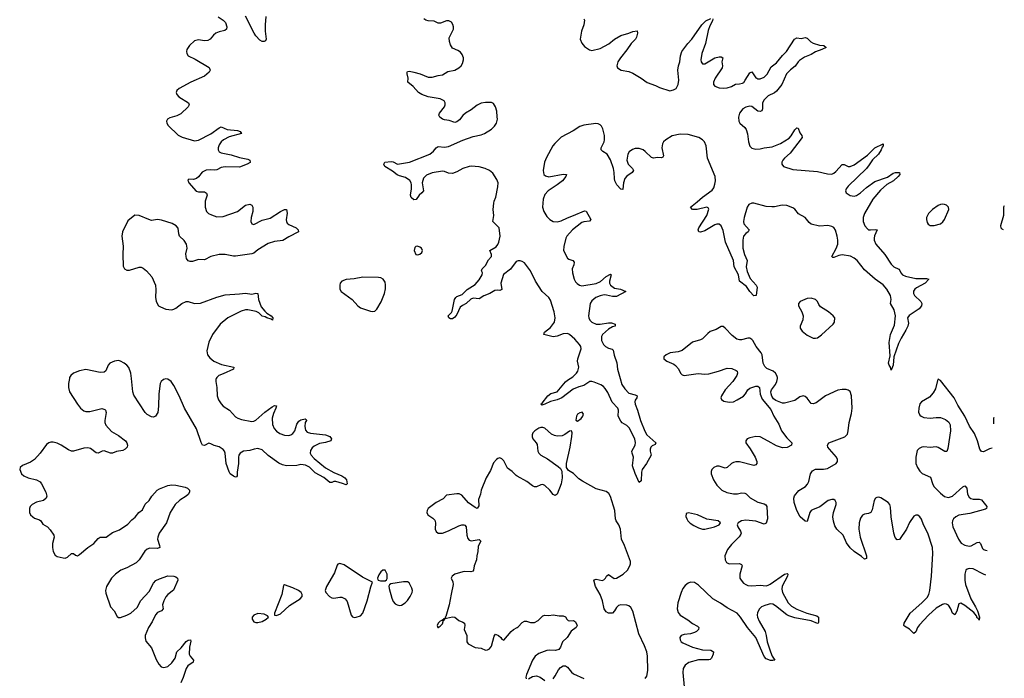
# Model space of a CAD drawing. Header units: inches. Extents: x 1694897 to 1849880, y 907231 to 1017944.
# Tile 102 of 171: x 1835145 to 1844754, y 937073 to 943501. Entities that reach past the tile are written whole.
import ezdxf

# ---------------------------------------------------------------- set-up
doc = ezdxf.new("R2010")
doc.units = ezdxf.units.IN
doc.header["$MEASUREMENT"] = 0
for name, color, linetype in [('B8933', 7, 'Continuous'), ('B8934', 7, 'Continuous'), ('B8943', 7, 'Continuous'), ('B8944', 7, 'Continuous')]:
    doc.layers.add(name, color=color, linetype=linetype)

msp = doc.modelspace()

# ---------------------------------------------------------------- linework, layer by layer
at = {"layer": 'B8933', "color": 6}
for points, elevation in [([(1835629.5, 940000), (1835620.4, 939950), (1835619.6, 939910), (1835632.3, 939870), (1835708.1, 939750), (1835739, 939710), (1835770, 939682.8), (1835790, 939676.9), (1835830, 939678.7), (1835947.3, 939707.3), (1835977, 939697), (1835983.5, 939690), (1835988.7, 939668.7), (1835976.3, 939590), (1835976.1, 939570), (1835984.1, 939544.1), (1836042.2, 939482.2), (1836110, 939443.8), (1836178.4, 939390), (1836192, 939370), (1836197.5, 939350), (1836193.4, 939330), (1836172.9, 939310), (1836150, 939298.1), (1836090, 939285.4), (1836050, 939271.6), (1836030, 939270.3), (1835970, 939292.9), (1835949.1, 939290.9), (1835910, 939269.4), (1835890, 939273.3), (1835836.6, 939316.6), (1835810, 939323.5), (1835770, 939320.2), (1835670, 939289.2), (1835650, 939291), (1835622.8, 939302.8), (1835550, 939349.9), (1835510, 939369.2), (1835470, 939379.3), (1835450, 939379.2), (1835428.3, 939371.7), (1835405.6, 939354.4), (1835344.9, 939270), (1835290, 939208), (1835250, 939181.3), (1835171, 939150), (1835150.8, 939130), (1835144.9, 939110), (1835162, 939070), (1835184.9, 939050), (1835227.3, 939030), (1835310, 939010.1), (1835343.2, 938990), (1835359.3, 938970), (1835399.3, 938890), (1835409.1, 938850), (1835401.7, 938830), (1835378, 938810), (1835310, 938790.6), (1835267.6, 938770), (1835248, 938750), (1835239.7, 938730), (1835239.6, 938690), (1835250.3, 938670), (1835271.8, 938650), (1835290, 938636.9), (1835339.5, 938619.5), (1835350.5, 938610.6), (1835370, 938578.6), (1835416.9, 938550), (1835443.6, 938523.6), (1835478.8, 938470), (1835481.6, 938450), (1835464.1, 938390), (1835463.5, 938350), (1835470.2, 938310), (1835490, 938276.5), (1835510, 938260.7), (1835570, 938248.4), (1835590, 938247), (1835610, 938257), (1835650.2, 938290.2), (1835670, 938292.3), (1835690, 938275.6), (1835710, 938267.6), (1835730, 938280.1), (1835809, 938351), (1835869.9, 938390), (1835910, 938436.6), (1835929.9, 938450), (1835990, 938451.5), (1836050, 938497.4), (1836117.9, 938522.1), (1836201.1, 938578.9), (1836238.8, 938621.2), (1836272.9, 938647.1), (1836308.6, 938690), (1836342.6, 938717.4), (1836370, 938771.9), (1836407.9, 938810), (1836433.7, 938850), (1836487.2, 938910), (1836510, 938923.3), (1836590, 938955.9), (1836630, 938961.2), (1836670, 938958.2), (1836759.8, 938939.8), (1836782.6, 938930), (1836802.8, 938910), (1836803.5, 938890), (1836790, 938866.1), (1836771, 938850), (1836707.7, 938812.3), (1836662.8, 938770), (1836615, 938690), (1836576.2, 938590), (1836506.4, 938490), (1836492, 938450), (1836489.7, 938430), (1836509, 938370), (1836511.3, 938348.7), (1836490, 938339.8), (1836416.4, 938343.6), (1836390, 938333.1), (1836367.4, 938312.6), (1836311, 938229), (1836281.1, 938198.9), (1836190, 938151.7), (1836133.1, 938130), (1836079.3, 938090), (1836042.1, 938050), (1835990.9, 937970), (1835982, 937930), (1835984.4, 937904.4), (1836031.6, 937771.6), (1836065.8, 937730), (1836095.1, 937675.1), (1836110, 937665.7), (1836130, 937668), (1836190, 937689.3), (1836229.7, 937710), (1836290, 937764.6), (1836326.8, 937833.2), (1836410, 937920.6), (1836450, 938003.2), (1836473.4, 938026.6), (1836510, 938045.1), (1836590, 938072.2), (1836650.7, 938070), (1836670, 938063.2), (1836686, 938050), (1836687.2, 938030), (1836646.9, 937933.1), (1836589.5, 937890.5), (1836571.5, 937868.5), (1836550.8, 937830), (1836540.1, 937790), (1836543.8, 937750), (1836528.2, 937731.8), (1836490, 937715.3), (1836470, 937693.5), (1836437, 937623), (1836401.1, 937570), (1836370.6, 937490), (1836368.7, 937468.7), (1836375.9, 937435.9), (1836430.1, 937370), (1836476.1, 937256.1), (1836501.3, 937210), (1836525.8, 937185.8), (1836550, 937178.7), (1836590, 937189.1), (1836630, 937222.7), (1836660.6, 937270), (1836679.5, 937330), (1836720.4, 937370), (1836770, 937432.4), (1836790, 937446.4), (1836811.5, 937450), (1836814.9, 937434.9), (1836803.3, 937376.7), (1836799.9, 937310), (1836807.6, 937287.6), (1836840.1, 937250), (1836838.7, 937230), (1836786.8, 937193.2), (1836768.9, 937170), (1836739.6, 937080.4), (1836716.1, 937030)], 600), ([(1837063.2, 940000), (1837059.3, 939990), (1837057.8, 939970), (1837069.2, 939910), (1837073, 939830), (1837086.7, 939790), (1837110, 939751.6), (1837129, 939730), (1837193.8, 939690), (1837250, 939625.5), (1837272.2, 939612.2), (1837310, 939598.9), (1837410, 939579.6), (1837430, 939582.4), (1837450, 939591.7), (1837538.1, 939670), (1837610, 939723.5), (1837630, 939734.1), (1837650, 939734), (1837646.2, 939710), (1837621.8, 939658.2), (1837608.8, 939611.2), (1837610.6, 939550), (1837626.8, 939510), (1837650, 939484.4), (1837683, 939463), (1837730, 939445.2), (1837770, 939443.3), (1837790, 939448.4), (1837810, 939460.9), (1837830.6, 939489.4), (1837850, 939552.2), (1837870, 939583.5), (1837890, 939596.2), (1837930, 939604.2), (1837939.2, 939599.2), (1837942.3, 939590), (1837931, 939569), (1837926.8, 939530), (1837934.8, 939494.8), (1837950, 939476.6), (1837984.2, 939464.2), (1838130.5, 939450), (1838170, 939432.2), (1838186.7, 939410), (1838180.9, 939390), (1838130, 939375.4), (1838070, 939366.3), (1838020, 939340), (1837998.5, 939321.5), (1837982.5, 939297.5), (1837980.5, 939270), (1837988.3, 939250), (1838017.3, 939217.3), (1838128.4, 939128.4), (1838210, 939081.1), (1838290.2, 939050), (1838317.3, 939030), (1838333.2, 939010), (1838342, 938970), (1838330, 938960.7), (1838295.8, 938975.8), (1838230, 938994), (1838210, 938993.2), (1838190, 938982.6), (1838170, 938985.7), (1838114.1, 939034.1), (1838030, 939078.8), (1837973.3, 939133.3), (1837932.9, 939152.9), (1837890, 939158.3), (1837850, 939151.6), (1837750, 939146.9), (1837710, 939156.3), (1837673.1, 939173.1), (1837569.1, 939249.1), (1837510, 939304.3), (1837470, 939314.8), (1837434.7, 939310), (1837390, 939296.4), (1837329.8, 939290.2), (1837296.8, 939270), (1837285.1, 939250), (1837281.6, 939230), (1837280.1, 939170), (1837266, 939086), (1837266.5, 939050), (1837261.3, 939038.7), (1837250, 939035.4), (1837230, 939045), (1837197.9, 939070), (1837187.9, 939087.9), (1837160.9, 939170), (1837151.5, 939271.5), (1837144.3, 939290), (1837130, 939307.4), (1837091.1, 939331.1), (1837043.9, 939343.9), (1837010, 939363), (1836990, 939367), (1836950, 939346.7), (1836929.1, 939349.1), (1836915.6, 939375.6), (1836870, 939508.5), (1836754.8, 939710), (1836702, 939830), (1836650, 939930.6), (1836622.4, 939970), (1836590, 939992.9), (1836570, 939994.9), (1836548.9, 939990), (1836525, 939970), (1836517, 939950), (1836503.1, 939850), (1836499.9, 939730), (1836491.4, 939668.6), (1836469.6, 939630.4), (1836450, 939621.4), (1836430, 939623.7), (1836390, 939646.5), (1836370, 939667), (1836257.2, 939837.2), (1836248, 939870), (1836235.6, 940000)], 600), ([(1840000, 939047.6), (1839990, 939053.2), (1839950, 939090.9), (1839904.1, 939124.1), (1839870, 939194.5), (1839850, 939216), (1839830, 939225), (1839810, 939219.2), (1839797.6, 939210), (1839770, 939177.6), (1839740.2, 939099.8), (1839697.3, 939030), (1839648, 938910), (1839642.6, 938870), (1839623.2, 938816.8), (1839624.7, 938755.3), (1839610, 938730.7), (1839590, 938739.6), (1839525.7, 938785.7), (1839459.9, 938859.9), (1839432.5, 938872.5), (1839410, 938874.6), (1839310, 938859.9), (1839276.1, 938823.9), (1839210, 938788.3), (1839130.2, 938730), (1839120.9, 938710), (1839119, 938690), (1839129.3, 938670), (1839177.2, 938637.2), (1839195.6, 938615.6), (1839201.9, 938590), (1839199.1, 938530), (1839210, 938505.6), (1839229.1, 938490), (1839270, 938489.7), (1839330, 938511.7), (1839430, 938560.7), (1839460.7, 938570), (1839480.5, 938570), (1839490, 938566.8), (1839501.9, 938550), (1839507.9, 938470), (1839518.7, 938438.7), (1839530, 938420.9), (1839550, 938415.4), (1839628.6, 938428.6), (1839646.5, 938410), (1839624.3, 938375.7), (1839619.7, 938360.3), (1839617.6, 938310), (1839605.4, 938270), (1839603.7, 938230), (1839579.5, 938170), (1839575.2, 938130), (1839570, 938119.8), (1839548.2, 938111.8), (1839490, 938115), (1839470, 938111.8), (1839390.3, 938090), (1839364, 938070), (1839356, 938050), (1839373.1, 938013.1), (1839376.1, 937990), (1839354.4, 937894.4), (1839337, 937790), (1839303.2, 937676.8), (1839297, 937670), (1839300.5, 937660.5), (1839310, 937660.2), (1839368.3, 937671.7), (1839390, 937669.7), (1839430, 937637.6), (1839470, 937622), (1839486.2, 937610), (1839487.9, 937590), (1839482.2, 937550), (1839509, 937490), (1839507.4, 937430), (1839522, 937410), (1839590, 937375.3), (1839650, 937367), (1839690, 937348.4), (1839710, 937350.2), (1839730, 937360.9), (1839750, 937387.8), (1839774.1, 937485.9), (1839790, 937505.2), (1839818.1, 937490), (1839840.6, 937470), (1839850, 937455.2), (1839870, 937444.2), (1839940.8, 937530), (1839965.4, 937550), (1840000, 937570)], 700)]:
    msp.add_lwpolyline(points, dxfattribs=dict(at, elevation=elevation))
at = {"layer": 'B8933', "color": 6, "elevation": 700}
for points in [[(1838270, 938192.5), (1838259.1, 938190), (1838250, 938185.7), (1838244.3, 938175.7), (1838216.3, 938103.7), (1838138.5, 937970), (1838127.6, 937930), (1838132.6, 937910), (1838168.1, 937870), (1838190, 937858.4), (1838210, 937856.4), (1838270, 937865.6), (1838290, 937864), (1838321.9, 937850), (1838341.1, 937821.1), (1838378.9, 937690), (1838393.8, 937673.8), (1838410, 937668.1), (1838430, 937668.2), (1838470, 937683.6), (1838492.3, 937710), (1838535.6, 937830), (1838572.9, 937967.1), (1838589.3, 938010), (1838490, 938060.2), (1838310, 938179.2)], [(1838690, 938129.5), (1838670, 938113.6), (1838650, 938084.5), (1838637.6, 938050), (1838638.8, 938038.8), (1838644.7, 938030), (1838665, 938024.9), (1838710, 938023.1), (1838724.7, 938035.2), (1838731.7, 938048.3), (1838730, 938088.7), (1838710, 938129.3)], [(1837730, 937986), (1837719.6, 937980.4), (1837703.2, 937890), (1837630.4, 937710), (1837630.6, 937690.6), (1837650, 937686.3), (1837690, 937701.5), (1837776.9, 937783.1), (1837883.7, 937850), (1837902, 937870), (1837902.9, 937890), (1837892, 937910), (1837867.3, 937930), (1837810, 937957.2)], [(1838890, 938015), (1838766.2, 937993.8), (1838753.8, 937986.2), (1838748.2, 937971.8), (1838750.1, 937950), (1838775.5, 937855.5), (1838790, 937823.2), (1838810, 937801), (1838830, 937788.7), (1838850, 937785.1), (1838870, 937787.6), (1838908.2, 937810), (1838930, 937833.6), (1838956.6, 937870), (1838974.6, 937910), (1838977.9, 937930), (1838971.4, 937951.4), (1838944.7, 938004.7), (1838930, 938013.8)], [(1837470, 937706.3), (1837430, 937690.8), (1837414.3, 937670), (1837412.9, 937650), (1837430, 937624.7), (1837450, 937617.5), (1837470, 937616.8), (1837510, 937626.8), (1837551.2, 937650), (1837572.3, 937670), (1837563, 937683), (1837530, 937697.8)], [(1839298.6, 937658.6), (1839278.8, 937650), (1839278.8, 937641.2), (1839270, 937645.6), (1839263.1, 937636.9), (1839250, 937632.2), (1839227.8, 937610), (1839219.6, 937590), (1839224, 937570), (1839230, 937568), (1839250, 937581.8), (1839270, 937605.2), (1839280.4, 937639.6), (1839290, 937644.4)]]:
    msp.add_lwpolyline(points, close=True, dxfattribs=at)
at = {"layer": 'B8934', "color": 6, "elevation": 600}
for points in [[(1837082.6, 943530), (1837130, 943497.2), (1837152.6, 943472.6), (1837167.5, 943430), (1837164.1, 943410), (1837145.5, 943394.5), (1837090, 943382.9), (1837059.8, 943370), (1837034.8, 943350), (1837002.7, 943310), (1836981.7, 943298.3), (1836950, 943293.8), (1836890, 943305.8), (1836850, 943294.6), (1836801, 943250), (1836776, 943210), (1836771.6, 943190), (1836774.8, 943170), (1836790, 943148.3), (1836857.1, 943117.1), (1836994.7, 943034.7), (1837003.6, 943010), (1836994.7, 942990), (1836948.2, 942950), (1836813.8, 942890), (1836701.4, 942830), (1836677.1, 942810), (1836671.5, 942790), (1836678.4, 942770), (1836698.7, 942750), (1836793.4, 942690), (1836799.1, 942670), (1836788.6, 942650), (1836717.8, 942582.2), (1836678, 942562), (1836610, 942543.4), (1836587.3, 942530), (1836577, 942510), (1836579.4, 942490), (1836594.8, 942470), (1836690, 942374.5), (1836730, 942354.6), (1836850, 942319.7), (1836890, 942326.4), (1837010, 942386.1), (1837090, 942446.3), (1837110, 942456.6), (1837170, 942430.4), (1837270, 942419.9), (1837295.8, 942410), (1837310.3, 942390), (1837190, 942356.6), (1837134.4, 942330), (1837112, 942310), (1837090, 942278.4), (1837080.5, 942250), (1837080.8, 942230), (1837092, 942212), (1837110, 942203.4), (1837210, 942180.8), (1837290, 942154.9), (1837370, 942140.9), (1837390.6, 942130), (1837395.5, 942110), (1837392.6, 942107.4), (1837363.5, 942090), (1837290, 942062.6), (1837150, 942066.3), (1837110, 942057.5), (1837070, 942035.8), (1837050, 942031.6), (1837003.9, 942036.1), (1836966, 942034), (1836926.9, 942013.1), (1836890, 941967.4), (1836870, 941949.9), (1836842.2, 941942.2), (1836794, 941946), (1836785.5, 941934.5), (1836794.9, 941910), (1836866.7, 941826.7), (1836890, 941820.1), (1836950, 941820.1), (1836969.1, 941809.1), (1836973.8, 941790), (1836956.4, 941730), (1836954, 941670), (1836968.1, 941630), (1836986.6, 941610), (1837015.3, 941595.3), (1837070, 941578), (1837130, 941581), (1837270, 941628.2), (1837350, 941690.8), (1837390, 941701.5), (1837412, 941692), (1837418.6, 941670), (1837419.8, 941630), (1837403.8, 941570), (1837400.2, 941530), (1837410, 941507.6), (1837430, 941501.4), (1837510, 941543.6), (1837590, 941564.2), (1837690, 941630.1), (1837730, 941648.8), (1837748.2, 941648.2), (1837754.5, 941614.5), (1837746.8, 941546.8), (1837747.7, 941530), (1837754.7, 941514.7), (1837770, 941501.4), (1837843.2, 941470), (1837863.2, 941450), (1837866.4, 941430), (1837770, 941382.5), (1837713.7, 941346.3), (1837630, 941337.7), (1837570, 941317.5), (1837470, 941255.3), (1837430, 941223), (1837410, 941215.8), (1837250, 941192.9), (1837230, 941193), (1837150, 941210.5), (1837090, 941210.8), (1837010.1, 941189.9), (1836950, 941156.7), (1836890, 941159.7), (1836830, 941141.7), (1836810, 941140.6), (1836788.5, 941148.5), (1836773.9, 941170), (1836768, 941190), (1836765, 941215), (1836779.4, 941270), (1836773.1, 941310), (1836750, 941346.3), (1836706, 941390), (1836698.6, 941410), (1836690, 941466.3), (1836672.9, 941490), (1836633.1, 941513.1), (1836530, 941545.5), (1836490, 941549.7), (1836430, 941542.7), (1836403.7, 941550), (1836310, 941590.6), (1836270, 941593.3), (1836200.4, 941539.6), (1836147.7, 941430), (1836142.7, 941390), (1836155.2, 941290), (1836150.1, 941210.1), (1836156.3, 941096.3), (1836168.1, 941068.1), (1836190, 941056.5), (1836216, 941056), (1836310, 941086), (1836330, 941085), (1836350, 941077.2), (1836383.5, 941050), (1836433, 940993), (1836470.9, 940910), (1836474.6, 940865.4), (1836470.2, 940790), (1836475.3, 940755.3), (1836485.7, 940730), (1836500.4, 940710), (1836517.5, 940697.5), (1836570, 940676.9), (1836630, 940671), (1836650, 940674.5), (1836670, 940685.4), (1836727.4, 940732.6), (1836769.9, 940750.1), (1836790, 940749.6), (1836850, 940732.1), (1836910, 940735), (1837070, 940793.4), (1837150, 940816.2), (1837290, 940824.4), (1837350, 940833.2), (1837410, 940823.4), (1837450, 940831.4), (1837467.7, 940827.7), (1837474.8, 940770), (1837500.2, 940700.2), (1837535.7, 940655.7), (1837556.9, 940636.9), (1837600.3, 940610), (1837615.3, 940590), (1837611, 940570), (1837598.9, 940578.9), (1837556, 940590), (1837540.1, 940600.1), (1837510, 940608.6), (1837479.7, 940639.7), (1837454.2, 940654.2), (1837370, 940669.6), (1837350, 940668.2), (1837305.2, 940654.8), (1837176.7, 940590), (1837102.6, 940530), (1837025.9, 940430), (1836990, 940355.1), (1836970.7, 940270), (1836978.7, 940230), (1836999.8, 940199.8), (1837040.2, 940170), (1837114.3, 940134.3), (1837235.1, 940110), (1837230, 940089), (1837130, 940044.2), (1837087.1, 940030), (1837067.2, 940010), (1837063.2, 940000)], [(1837547.5, 943532.5), (1837539.7, 943450), (1837541.2, 943390), (1837551.2, 943310), (1837544, 943296), (1837532.2, 943287.8), (1837510, 943289.7), (1837490, 943302.1), (1837450, 943343), (1837432.6, 943370), (1837350, 943535.9)], [(1840000, 941144.2), (1839990, 941140.3), (1839934.9, 941065.1), (1839864.9, 941015.1), (1839842, 940930), (1839850, 940867.2), (1839830, 940858.4), (1839810, 940861.4), (1839782.1, 940857.9), (1839731.7, 940828.3), (1839673.7, 940806.3), (1839630, 940777.2), (1839570, 940782.1), (1839546.3, 940773.7), (1839503.1, 940730), (1839467.3, 940712.7), (1839444.2, 940695.8), (1839410, 940625.4), (1839390, 940598.3), (1839370, 940581), (1839350, 940582), (1839334, 940590), (1839325.1, 940610), (1839358.1, 940641.9), (1839364.8, 940655.2), (1839389.7, 940770.3), (1839400.2, 940790), (1839410, 940798.9), (1839461.7, 940818.3), (1839511.8, 940868.2), (1839590, 940917.5), (1839630, 940963.3), (1839659.6, 941010), (1839660.1, 941030), (1839653.3, 941050), (1839657, 941070), (1839690, 941102.3), (1839721.5, 941158.5), (1839748.8, 941190), (1839749.5, 941210), (1839734.6, 941250), (1839794.1, 941285.9), (1839811.5, 941308.5), (1839820.6, 941330), (1839833.5, 941390), (1839823.1, 941470), (1839760.8, 941530), (1839771.2, 941590), (1839764.3, 941650), (1839771, 941710), (1839774.2, 941730), (1839792.4, 941770), (1839812.2, 941870), (1839814, 941910), (1839802.8, 941942.8), (1839762.3, 942002.3), (1839730.6, 942030.6), (1839688.5, 942050), (1839630, 942063.6), (1839550, 942070.8), (1839530, 942067.7), (1839470, 942047.5), (1839410, 942016), (1839370, 942001.5), (1839330, 942002.1), (1839290, 942018.7), (1839270, 942021.8), (1839170, 942006.5), (1839115.8, 941984.2), (1839085.1, 941954.9), (1839071.5, 941910), (1839086.1, 941830), (1839070.1, 941810), (1839042.9, 941790), (1839014, 941746), (1838990, 941742.2), (1838965.3, 941765.3), (1838957.5, 941790), (1838967.3, 941850), (1838967.9, 941890), (1838964, 941910), (1838952.2, 941932.2), (1838910, 941962.3), (1838850, 941977.3), (1838830, 941987), (1838783.1, 942023.1), (1838708.2, 942070), (1838697.3, 942090), (1838709.5, 942110.5), (1838770, 942117.7), (1838790, 942114.1), (1838832.8, 942092.8), (1838950, 942110.4), (1839147.5, 942190), (1839182.4, 942217.6), (1839210, 942250.2), (1839230, 942262.5), (1839290, 942257.8), (1839330, 942265), (1839470, 942326.3), (1839570, 942360.9), (1839650, 942378.2), (1839679.8, 942390), (1839750, 942432.6), (1839778.8, 942461.1), (1839797, 942490), (1839806.3, 942530), (1839806.2, 942553.9), (1839800.1, 942610), (1839787.9, 942650), (1839770, 942682.9), (1839750, 942691.5), (1839690, 942693.2), (1839650, 942685.9), (1839610, 942667.9), (1839550, 942621.9), (1839496.3, 942590), (1839470, 942566), (1839436.8, 942523.2), (1839410, 942503.3), (1839390, 942499.4), (1839336.4, 942516.4), (1839290, 942522.5), (1839269.9, 942530), (1839245.4, 942550), (1839235.3, 942570), (1839242.9, 942590), (1839290, 942652.2), (1839296.2, 942670), (1839296.7, 942690), (1839286.5, 942710), (1839248.7, 942730), (1839130, 942747.4), (1839069.8, 942769.8), (1839038.2, 942790), (1838983.4, 942850), (1838931.5, 942890), (1838935.6, 942930), (1838926.1, 942973.9), (1838925.8, 942990), (1838930, 942994.9), (1838950, 942998.3), (1838990, 942989.1), (1839051.9, 942971.9), (1839130, 942941.1), (1839170, 942940.1), (1839230, 942956.2), (1839270, 942961.5), (1839324.4, 942995.6), (1839390, 943009.6), (1839430, 943030.9), (1839451.9, 943050), (1839466.4, 943073.6), (1839476.4, 943110), (1839474.6, 943130), (1839462.7, 943162.7), (1839445.2, 943185.2), (1839421.6, 943201.6), (1839370, 943222.7), (1839350, 943256.5), (1839339, 943290), (1839337.1, 943322.9), (1839377.5, 943410), (1839379.6, 943430), (1839373, 943453), (1839357.5, 943477.5), (1839331.6, 943491.6), (1839311.6, 943491.6), (1839251.7, 943468.3), (1839230, 943469), (1839190, 943487.7), (1839130, 943490.6), (1839110, 943497.1), (1839090.4, 943510)], [(1836235.6, 940000), (1836230.9, 940050), (1836210, 940106.6), (1836191, 940130), (1836165.6, 940150), (1836130, 940169), (1836110, 940173.3), (1836070, 940169.4), (1836025.6, 940150), (1836008.7, 940130), (1835985.9, 940074.1), (1835970, 940059.8), (1835930, 940057.7), (1835790, 940087.6), (1835730, 940075.4), (1835670, 940050.8), (1835643.9, 940030), (1835631.3, 940010), (1835629.5, 940000)]]:
    msp.add_lwpolyline(points, dxfattribs=at)
at = {"layer": 'B8934', "color": 6, "elevation": 700}
for points in [[(1839028.2, 941291.8), (1839010, 941289), (1839001.6, 941278.4), (1838995.5, 941250), (1839010, 941211), (1839030, 941206.4), (1839050, 941213.4), (1839070, 941227.7), (1839076.2, 941250), (1839065.2, 941270), (1839050, 941282.7)], [(1838492.6, 940987.4), (1838410, 940972.5), (1838330, 940964.7), (1838290, 940949.3), (1838273.4, 940930), (1838268.4, 940910), (1838270.5, 940870), (1838283.8, 940850), (1838390.4, 940770), (1838443.7, 940710), (1838470, 940690.3), (1838570, 940656.9), (1838590, 940652.6), (1838610, 940657.3), (1838630, 940676.9), (1838673.2, 940746.9), (1838705, 940830), (1838713.9, 940873.9), (1838714.3, 940914.3), (1838710, 940939), (1838692.3, 940970), (1838670, 940982), (1838646.5, 940986.5)]]:
    msp.add_lwpolyline(points, close=True, dxfattribs=at)
at = {"layer": 'B8943', "color": 6}
for points, elevation in [([(1841005.1, 940000), (1841021.4, 939941.4), (1841050, 939896.9), (1841090, 939856.1), (1841150, 939839.8), (1841170.2, 939830), (1841166.2, 939810), (1841151.7, 939788.4), (1841148.3, 939770), (1841152, 939750), (1841175.8, 939690), (1841203.7, 939590), (1841245, 939485), (1841265.6, 939450), (1841354.3, 939370), (1841345.8, 939354.1), (1841317.2, 939342.8), (1841303.1, 939330), (1841296.9, 939310), (1841297.6, 939290), (1841306.7, 939250), (1841262.7, 939170), (1841221.1, 939110), (1841214.7, 939085.3), (1841210, 939002), (1841190, 938985.4), (1841150, 939071.1), (1841126.5, 939146.5), (1841134.4, 939230), (1841121, 939270), (1841120.5, 939290), (1841152.4, 939350), (1841155.4, 939375.4), (1841147.7, 939407.7), (1841094.6, 939514.5), (1841070, 939539.1), (1841025.1, 939565.1), (1841010, 939584.1), (1840986.3, 939630), (1840987.3, 939690), (1840980.9, 939710), (1840928, 939768), (1840883.8, 939863.8), (1840860.2, 939900.2), (1840840.8, 939920.8), (1840816.4, 939936.4), (1840750, 939962.8), (1840730, 939969.1), (1840710, 939969.3), (1840650, 939932.1), (1840601.7, 939918.3), (1840545.1, 939894.9), (1840437.2, 939810), (1840388.8, 939790), (1840325.4, 939774.6), (1840270, 939747.9), (1840240.2, 939740.2), (1840230.9, 939750), (1840242.9, 939757.1), (1840298.4, 939830), (1840330, 939851.9), (1840390.6, 939869.4), (1840470, 939966.6), (1840490, 939983.4), (1840518, 940000)], 600), ([(1842124.2, 940000), (1842104.4, 939970), (1842029.6, 939890), (1841993.7, 939830), (1841988.2, 939810), (1841993.1, 939793.1), (1842018.1, 939778.1), (1842070, 939769), (1842110, 939773), (1842147.8, 939790), (1842210, 939827.2), (1842229.4, 939850), (1842250.8, 939889.2), (1842270, 939905.3), (1842330, 939925), (1842350, 939924.5), (1842365.2, 939910), (1842370, 939847.3), (1842390, 939796.5), (1842476, 939696), (1842505.2, 939630), (1842552.7, 939552.7), (1842579.9, 939490), (1842630, 939419.3), (1842678.9, 939370), (1842676.4, 939350), (1842634, 939326), (1842590, 939321.1), (1842530, 939340.8), (1842450, 939388.4), (1842370, 939428.5), (1842330, 939431.9), (1842270, 939420.1), (1842245.2, 939410), (1842230, 939392.1), (1842231, 939370), (1842273.7, 939313.7), (1842323.7, 939230), (1842338.2, 939190), (1842338.5, 939170), (1842330, 939155.8), (1842308.8, 939151.2), (1842170, 939184.5), (1842135.4, 939184.6), (1842110, 939178.7), (1842091.3, 939168.7), (1842050, 939129), (1842030, 939124.6), (1841970, 939144.7), (1841950, 939145), (1841918.5, 939130), (1841898.8, 939110), (1841892.6, 939090), (1841894.1, 939070), (1841914.4, 939010), (1841950, 938957.4), (1841996.5, 938910), (1842046, 938886), (1842110, 938872), (1842150, 938874.6), (1842190, 938883.9), (1842221.4, 938881.4), (1842234.1, 938874.1), (1842273.5, 938833.5), (1842350, 938793), (1842410, 938776.3), (1842425.5, 938765.5), (1842437.3, 938750), (1842442.6, 938630), (1842430, 938586.6), (1842410, 938577.7), (1842330, 938607.9), (1842230, 938615.7), (1842189.3, 938610.7), (1842157.5, 938590), (1842147.6, 938570), (1842152.9, 938550), (1842179.5, 938510), (1842185.2, 938490), (1842181.2, 938478.8), (1842165.1, 938454.9), (1842090, 938380.6), (1842051.2, 938330), (1842026.6, 938270), (1842028.4, 938230), (1842043.4, 938203.4), (1842068.7, 938188.7), (1842170, 938192), (1842190, 938183.8), (1842195.6, 938170), (1842171.9, 938090), (1842173.8, 938050), (1842184.6, 938030), (1842210, 938001.9), (1842230, 937987.1), (1842250, 937979.4), (1842290, 937976.5), (1842370, 937981.5), (1842430, 937976.5), (1842450, 937980.6), (1842470, 937990.4), (1842610, 938090.1), (1842635.6, 938095.6), (1842640.7, 938090), (1842638.7, 938070), (1842587.2, 937972.8), (1842582, 937942), (1842589, 937909), (1842643.7, 937810), (1842677, 937777), (1842730, 937746.5), (1842827.6, 937707.6), (1842923.9, 937683.9), (1842941.2, 937670), (1842941.2, 937618.8), (1842937.6, 937610), (1842930, 937607.6), (1842870, 937634), (1842710, 937664.3), (1842650, 937682.6), (1842630, 937692.5), (1842521.8, 937781.8), (1842496.3, 937796.3), (1842470, 937798.7), (1842450, 937794.8), (1842415.3, 937784.7), (1842385.7, 937770), (1842366.3, 937750), (1842346.2, 937713.8), (1842341.6, 937690), (1842343.9, 937670), (1842361.1, 937630), (1842419.4, 937530), (1842431.4, 937490), (1842440.5, 937430), (1842471, 937331), (1842488.6, 937288.6), (1842513.4, 937250), (1842494.5, 937245.5), (1842471.9, 937248.1), (1842430, 937264), (1842410, 937285.9), (1842328.6, 937470), (1842247.8, 937567.8), (1842179.9, 937670), (1842145.5, 937710), (1842050, 937760.1), (1841985.4, 937805.4), (1841910, 937848.6), (1841770, 937981.4), (1841730, 938006.9), (1841690, 938010.2), (1841670, 938002.6), (1841640.2, 937979.8), (1841617.8, 937950), (1841599.8, 937910), (1841567.4, 937810), (1841561.9, 937750), (1841570, 937716.5), (1841590.1, 937690), (1841664.9, 937644.9), (1841710, 937609.4), (1841761.3, 937581.3), (1841773.8, 937570), (1841771, 937549), (1841750.6, 937530), (1841730, 937519.8), (1841690, 937507.6), (1841630, 937500.4), (1841601.3, 937490), (1841588.2, 937470), (1841590, 937449.2), (1841601.9, 937430), (1841618.1, 937418.1), (1841710, 937377.4), (1841810, 937351.3), (1841890, 937346.1), (1841914.4, 937330), (1841911.3, 937310), (1841895.1, 937270), (1841882.5, 937257.5), (1841870, 937253.5), (1841770, 937254.9), (1841674.3, 937225.7), (1841638.3, 937201.7), (1841619.9, 937170), (1841615.1, 937130), (1841630.1, 936990)], 700), ([(1844575.3, 938079), (1844550, 938090.2), (1844450, 938142.2), (1844410, 938146.2), (1844390, 938139.5), (1844379.4, 938130), (1844367.3, 938090), (1844368.7, 938030), (1844375.8, 937990), (1844428.2, 937848.2), (1844474.3, 937770), (1844492, 937730), (1844512.9, 937670), (1844510, 937640.7), (1844498.5, 937658.5), (1844490, 937661.5), (1844481.6, 937681.6), (1844455.4, 937715.4), (1844370, 937783.3), (1844330, 937807.4), (1844310, 937800.3), (1844290, 937729.8), (1844270, 937693.1), (1844250, 937709.8), (1844232.8, 937750), (1844210, 937785.7), (1844190, 937798.2), (1844170, 937799.2), (1844150, 937792.5), (1844090, 937756.4), (1844014.2, 937690), (1843924.8, 937595.2), (1843907.8, 937570), (1843890, 937526.6), (1843870, 937510.6), (1843830, 937551.1), (1843780.9, 937580.9), (1843773.2, 937590), (1843777.1, 937610), (1843835.3, 937710), (1843950, 937808.5), (1843999.8, 937860.2), (1844017.4, 937890), (1844027.3, 937930), (1844043.6, 938070), (1844057.3, 938290), (1844051.8, 938350), (1844007.5, 938490), (1843965, 938570), (1843944.7, 938624.7), (1843930, 938649.9), (1843910, 938663.7), (1843890, 938666.4), (1843870, 938655.8), (1843830, 938594.6), (1843800.8, 938530), (1843732.4, 938427.6), (1843710, 938424.8), (1843688.3, 938448.3), (1843674.6, 938490), (1843650.5, 938650), (1843643.9, 938743.9), (1843636.2, 938770), (1843619.2, 938790), (1843550, 938833.8), (1843530, 938840.1), (1843510, 938837.7), (1843497.8, 938830), (1843484.4, 938810), (1843464.1, 938715.9), (1843450.7, 938690), (1843430, 938680.2), (1843390, 938676), (1843370, 938664.2), (1843350, 938636.5), (1843336, 938590), (1843333.5, 938530), (1843345.7, 938450), (1843410.6, 938269.4), (1843410, 938241.3), (1843390, 938237.2), (1843361.5, 938261.5), (1843287.8, 938310), (1843250, 938347.8), (1843215.1, 938395.1), (1843180.5, 938470), (1843121.1, 938530), (1843100.3, 938560.3), (1843085.5, 938605.5), (1843079.5, 938650), (1843085.7, 938690), (1843113, 938770), (1843113.4, 938790), (1843102, 938810), (1843090, 938817.3), (1843070, 938819.4), (1843035.2, 938810), (1842952.4, 938747.6), (1842881.2, 938718.8), (1842869.8, 938710.2), (1842857, 938690), (1842830, 938604.8), (1842810, 938605.2), (1842761.4, 938650), (1842729.9, 938710), (1842702.4, 938790), (1842699.4, 938830), (1842707.3, 938852.7), (1842750, 938904.6), (1842813.6, 938946.4), (1842833.2, 938966.8), (1842845.8, 938994.2), (1842862.9, 939070), (1842881.7, 939098.3), (1842910, 939113.1), (1842990, 939113.8), (1843030, 939122.2), (1843112, 939168), (1843127.3, 939190), (1843126.9, 939210), (1843117, 939230), (1843046.6, 939310), (1843032.4, 939330), (1843027.5, 939350), (1843040.7, 939370), (1843197.6, 939430), (1843223.6, 939456.4), (1843231.7, 939488.3), (1843240.8, 939570), (1843262, 939658), (1843269.4, 939710), (1843263.8, 939830), (1843251.3, 939871.3), (1843230, 939885.4), (1843210.6, 939890.6), (1843170, 939892), (1843130, 939886.2), (1843007.8, 939830), (1842917.7, 939762.3), (1842890, 939751.2), (1842870, 939756.4), (1842830, 939807.1), (1842810, 939824.5), (1842790, 939830.6), (1842758.4, 939821.6), (1842710, 939786), (1842610, 939757), (1842590, 939757.8), (1842524, 939784), (1842501.8, 939801.8), (1842485.4, 939825.4), (1842477.3, 939850), (1842476.8, 939870), (1842482, 939890), (1842519.5, 939940.5), (1842535.2, 939970), (1842539, 940000)], 700), ([(1844636.7, 939319.4), (1844610, 939313.9), (1844550, 939284), (1844530, 939287.7), (1844516.6, 939310), (1844492.3, 939390), (1844463.3, 939463.3), (1844414.7, 939534.7), (1844370, 939632.7), (1844299.3, 939739.3), (1844265, 939810), (1844130, 939980.5), (1844107.4, 939992.6), (1844100.8, 939979.2), (1844082.6, 939897.4), (1844061.3, 939858.7), (1844022.4, 939817.6), (1843946.5, 939770), (1843928.5, 939751.5), (1843919.2, 939710), (1843916.6, 939670), (1843930, 939641.2), (1843943.2, 939630), (1843970, 939619.8), (1844030, 939611.8), (1844090, 939619.2), (1844130, 939617.4), (1844180.2, 939600.2), (1844213.3, 939573.3), (1844225.4, 939545.4), (1844229.3, 939490), (1844202.8, 939317.2), (1844192.3, 939287.7), (1844174.8, 939285.2), (1844110, 939325.3), (1844090, 939331.2), (1844030, 939325.9), (1843969.1, 939330.9), (1843950, 939328.6), (1843922.7, 939317.3), (1843903.9, 939296.1), (1843889, 939230), (1843892.1, 939170), (1843907.6, 939130), (1843930, 939095.3), (1843953.2, 939073.2), (1844034.7, 939034.7), (1844053, 938973), (1844066.6, 938946.6), (1844130, 938879.4), (1844170, 938847.6), (1844210, 938838), (1844249.6, 938850.4), (1844350, 938941.7), (1844370, 938951.2), (1844387, 938930), (1844393.8, 938870), (1844410, 938839.8), (1844428.2, 938828.2), (1844450, 938822.4), (1844510, 938821.3), (1844530, 938816.6), (1844583, 938750), (1844579.7, 938730), (1844570, 938724.3), (1844418.3, 938681.7), (1844310, 938664.1), (1844281, 938650), (1844259, 938630), (1844248.2, 938610), (1844245.2, 938590), (1844252.1, 938550), (1844306.2, 938430), (1844333, 938393), (1844370, 938371.9), (1844410, 938362.8), (1844430, 938367), (1844490, 938399.9), (1844510, 938401.5), (1844520.9, 938390), (1844540.3, 938340.3), (1844550, 938329.6), (1844570, 938322.9), (1844587.3, 938320.4)], 700), ([(1844651.5, 939617.1), (1844649.7, 939610.3), (1844646.9, 939570), (1844648.5, 939556.7)], 700), ([(1841248.9, 937070), (1841265.5, 937094.5), (1841274.6, 937150), (1841273.4, 937290), (1841264.3, 937330), (1841243.7, 937390), (1841186.9, 937506.9), (1841127.3, 937727.3), (1841110, 937765.4), (1841090, 937780.7), (1841070, 937787.2), (1841010, 937790.4), (1840990, 937782.3), (1840970, 937764.4), (1840948.6, 937730), (1840930, 937710.4), (1840890, 937710.3), (1840870, 937721.2), (1840850.3, 937750), (1840831.9, 937830), (1840809, 937890), (1840764.2, 937970), (1840747.1, 938030), (1840750, 938035), (1840770, 938041.5), (1840830, 938027.7), (1840847.2, 938032.8), (1840862.5, 938050), (1840871.2, 938068.8), (1840890, 938086.2), (1840947.3, 938047.3), (1840970, 938049.3), (1841033.4, 938090), (1841075.5, 938130), (1841099.2, 938170), (1841105.3, 938190), (1841105.4, 938214.6), (1841046.8, 938370), (1841016.7, 938430), (1841009.3, 938530), (1840993.5, 938570), (1840966.1, 938610), (1840960.4, 938630), (1840954.6, 938710), (1840910, 938846.2), (1840896, 938876), (1840870, 938897), (1840770, 938922.7), (1840636.2, 938996.2), (1840601.2, 939021.2), (1840550, 939070.5), (1840501.2, 939101.2), (1840481.1, 939130), (1840481.2, 939170), (1840518.7, 939330), (1840534, 939434), (1840536.4, 939470), (1840530, 939489.3), (1840510, 939485.7), (1840466, 939454), (1840439, 939441), (1840390, 939437.4), (1840363.1, 939443.1), (1840335.9, 939455.9), (1840270, 939513), (1840250, 939520.3), (1840230, 939520.3), (1840210, 939513.8), (1840171.9, 939490), (1840153.6, 939470), (1840146.2, 939450), (1840146, 939430), (1840152.8, 939410), (1840185.7, 939370), (1840193.5, 939353.5), (1840202.5, 939290), (1840210.1, 939270), (1840230.2, 939250), (1840295.3, 939215.3), (1840400.4, 939140.4), (1840421.6, 939121.6), (1840436, 939096), (1840439.5, 939030), (1840430.1, 938970), (1840390, 938871.1), (1840370, 938857.8), (1840350, 938866.6), (1840317.2, 938910), (1840270, 938955.2), (1840250, 938963.4), (1840230, 938960.2), (1840190, 938942.6), (1840170, 938941.6), (1840150, 938951.3), (1840094.7, 938994.7), (1840000, 939047.6)], 700), ([(1840000, 937570), (1840010, 937575.7), (1840050, 937617.3), (1840070, 937631.4), (1840090, 937630.7), (1840130, 937616.6), (1840170, 937618.4), (1840203.5, 937636.5), (1840250, 937683.8), (1840270, 937688.1), (1840310, 937686.7), (1840350, 937694), (1840410, 937682), (1840450, 937682), (1840470, 937671.6), (1840483.2, 937650), (1840498.1, 937638.1), (1840510, 937633.4), (1840550, 937635.8), (1840570, 937625.8), (1840584.3, 937590), (1840575, 937570), (1840528.4, 937531.6), (1840486.4, 937470), (1840443.6, 937430), (1840422.2, 937377.8), (1840404.9, 937355.1), (1840375.1, 937344.9), (1840311.2, 937348.8), (1840290, 937344.7), (1840210, 937316.5), (1840174.5, 937290), (1840149.6, 937250), (1840090.3, 937110), (1840085.4, 937085.4), (1840087.3, 937067.3)], 700), ([(1840350.6, 937069.4), (1840370, 937095.8), (1840402.9, 937157.1), (1840421.2, 937178.8), (1840450, 937195), (1840470, 937194.7), (1840490, 937182.2), (1840530, 937133.8), (1840550, 937117.2), (1840651, 937071)], 700), ([(1840110, 937066.5), (1840149.9, 937090.1), (1840190, 937097.7), (1840225.6, 937085.6), (1840270, 937052.5)], 700)]:
    msp.add_lwpolyline(points, dxfattribs=dict(at, elevation=elevation))
at = {"layer": 'B8943', "color": 6, "elevation": 700}
for points in [[(1840634.5, 939670), (1840610, 939665.6), (1840590, 939650.6), (1840578.8, 939630), (1840572.8, 939592.8), (1840590, 939584.2), (1840625.1, 939610), (1840640.8, 939630), (1840648.4, 939650)], [(1841672.1, 938687.9), (1841650, 938681.2), (1841646.8, 938653.2), (1841654.2, 938630), (1841665.4, 938610), (1841687.1, 938587.1), (1841723.5, 938563.5), (1841770, 938542.7), (1841809.6, 938529.6), (1841830, 938529), (1841925.1, 938550), (1841971.2, 938570), (1841983.5, 938590), (1841960.7, 938610), (1841850, 938626.3), (1841760.7, 938670)]]:
    msp.add_lwpolyline(points, close=True, dxfattribs=at)
at = {"layer": 'B8944', "color": 6}
for points, elevation in [([(1841910.3, 943510.3), (1841906, 943490), (1841879.7, 943440.3), (1841863.1, 943396.9), (1841837.3, 943270), (1841801.9, 943170), (1841792, 943110), (1841795.3, 943090), (1841809.2, 943070), (1841830, 943070.7), (1841930, 943129.2), (1841970, 943138.6), (1841990, 943137.6), (1842005.7, 943130), (1841998.7, 943090), (1842003.6, 943050), (1841999.3, 943030), (1841931.7, 942930), (1841915.3, 942890), (1841917.2, 942870), (1841930, 942854), (1841970, 942836.1), (1842010, 942832.1), (1842050, 942835.4), (1842090, 942848.1), (1842130, 942870.9), (1842170, 942874.4), (1842197.6, 942882.4), (1842210.4, 942889.6), (1842226.4, 942910), (1842270, 942983.8), (1842290, 942993.9), (1842330, 942934.5), (1842338, 942930), (1842350, 942925.2), (1842370, 942925.5), (1842410, 942941.9), (1842440.1, 942970), (1842479.5, 943040.5), (1842530, 943079.9), (1842590, 943152.9), (1842629.9, 943190.1), (1842706, 943310), (1842730, 943324.2), (1842770, 943319), (1842810, 943326.3), (1842830, 943320.9), (1842865.7, 943285.7), (1842890, 943271.3), (1842950, 943253.4), (1842994, 943250), (1843014.9, 943230), (1842973.7, 943210), (1842910, 943187.9), (1842870, 943162.6), (1842804.9, 943135.1), (1842756.8, 943103.2), (1842743, 943090), (1842713.8, 943046.2), (1842666.5, 943013.5), (1842628.4, 942971.6), (1842582.5, 942870), (1842530, 942804.7), (1842510, 942786.5), (1842450, 942757.9), (1842410, 942718.5), (1842395.4, 942690), (1842393.4, 942630), (1842386.9, 942613.1), (1842370, 942606.8), (1842350, 942609.5), (1842290, 942652.8), (1842270, 942656.5), (1842230, 942648.2), (1842201, 942630), (1842169.6, 942590), (1842160.1, 942550), (1842163, 942510), (1842174, 942490), (1842222.7, 942450), (1842236.3, 942430), (1842248.1, 942388.1), (1842257, 942310), (1842270, 942267.9), (1842290, 942247.5), (1842330, 942238.6), (1842370, 942240.5), (1842410, 942251.6), (1842490, 942261.8), (1842570, 942293.9), (1842654.1, 942345.9), (1842673, 942367), (1842710, 942427.8), (1842730, 942446.9), (1842742, 942442), (1842758.3, 942398.3), (1842777.5, 942370), (1842780.6, 942350), (1842663, 942197), (1842609.4, 942150), (1842591, 942130), (1842582.6, 942110), (1842582.4, 942090), (1842597.6, 942070), (1842690, 942040.6), (1842930, 942018.5), (1843030, 941997.3), (1843070, 941994.6), (1843090, 942003), (1843110, 942019.1), (1843170, 942087), (1843190, 942089.4), (1843230, 942067.9), (1843250, 942068.6), (1843290, 942084.1), (1843420, 942180), (1843489.8, 942250), (1843570.8, 942290), (1843571.9, 942270), (1843561.6, 942258.4), (1843552.2, 942230), (1843527.8, 942190), (1843467.1, 942132.9), (1843436.7, 942083.3), (1843410, 942050), (1843230, 941877.9), (1843210.7, 941850), (1843203.3, 941830), (1843209.5, 941810), (1843250, 941784), (1843290, 941778.8), (1843310, 941785.2), (1843350, 941810.1), (1843410, 941863.4), (1843490, 941923.3), (1843614.2, 941965.8), (1843670, 942004.9), (1843691.4, 942011.4), (1843730.4, 942010), (1843734.5, 941990), (1843716.8, 941970), (1843671.1, 941930), (1843608.1, 941891.9), (1843544.2, 941835.8), (1843471.5, 941750), (1843388.8, 941610), (1843376.2, 941570), (1843378, 941530), (1843392.8, 941490), (1843418.4, 941458.4), (1843430, 941451.5), (1843449.3, 941449.3), (1843493.7, 941453.7), (1843512.2, 941450), (1843487.9, 941392.2), (1843482.9, 941370), (1843483.4, 941350), (1843499.5, 941310), (1843587.9, 941207.9), (1843650, 941116.1), (1843676.8, 941090), (1843725, 941065), (1843734.4, 941054.4), (1843743.8, 941030), (1843760.7, 941010), (1843790, 940997.4), (1843890, 940974.2), (1843995, 940975), (1844016.4, 940970), (1843980.8, 940930), (1843897.1, 940882.9), (1843880.7, 940870), (1843869.3, 940850.7), (1843868.7, 940830), (1843876.5, 940810), (1843939.5, 940750), (1843947.8, 940730), (1843946.1, 940710), (1843921.6, 940678.4), (1843825.5, 940614.5), (1843808.6, 940591.4), (1843817.7, 940537.7), (1843812, 940510), (1843794.4, 940470), (1843746.8, 940393.2), (1843720.7, 940339.3), (1843676.8, 940210), (1843668.8, 940130), (1843650, 940082), (1843644.7, 940110), (1843631.2, 940130), (1843625.3, 940150), (1843639, 940221), (1843630.8, 940350), (1843643.4, 940430), (1843681.6, 940518.5), (1843691.9, 940610), (1843679.8, 940670), (1843641.8, 940730), (1843649.2, 940770), (1843642.4, 940810), (1843607.7, 940870), (1843572.1, 940912.1), (1843493.3, 940970), (1843390, 941058.3), (1843317.1, 941150), (1843290, 941175), (1843252.6, 941192.6), (1843170, 941205.2), (1843140.2, 941199.8), (1843090, 941181.4), (1843081.4, 941181.4), (1843070, 941189), (1843113, 941267), (1843129.1, 941310.9), (1843128.5, 941350), (1843121.3, 941390), (1843105.5, 941445.5), (1843090, 941474), (1843070, 941483.9), (1843031.8, 941491.8), (1842950, 941487.2), (1842870, 941505.1), (1842850, 941520.3), (1842811.4, 941571.4), (1842744.8, 941604.8), (1842710, 941651.3), (1842690, 941664.4), (1842630, 941686.2), (1842587.4, 941692.6), (1842510, 941674.3), (1842486, 941674), (1842430, 941678.3), (1842310, 941709.9), (1842289.6, 941710.4), (1842261.7, 941698.3), (1842244.6, 941670), (1842215.3, 941570), (1842208.3, 941530), (1842211.4, 941510), (1842262.4, 941450), (1842254.7, 941430), (1842230, 941414.5), (1842209.4, 941390), (1842202.8, 941350), (1842202.7, 941270), (1842217.9, 941210), (1842244.7, 941150), (1842234.2, 941090), (1842244.2, 941044.2), (1842274.4, 940974.4), (1842333.4, 940910), (1842343, 940890), (1842332.4, 940810), (1842310, 940806.8), (1842270, 940846.9), (1842237, 940897), (1842168.4, 940950), (1842159.8, 941010), (1842116.8, 941090), (1842111.4, 941151.5), (1842031.8, 941330), (1842010, 941442.3), (1841990, 941487.9), (1841970, 941504.1), (1841950, 941504.9), (1841930, 941497.7), (1841830, 941439.9), (1841790, 941427.7), (1841771.8, 941431.8), (1841765.6, 941450), (1841773.8, 941470), (1841850, 941589.6), (1841870, 941651.5), (1841863.8, 941663.8), (1841850, 941670.8), (1841758, 941650), (1841727.7, 941647.7), (1841709.6, 941650), (1841692, 941670), (1841758, 941722), (1841808.4, 941770), (1841902.3, 941837.7), (1841918.6, 941861.4), (1841930, 941896.9), (1841935, 941930), (1841930.9, 941970), (1841858.6, 942150), (1841845, 942270), (1841827.2, 942310), (1841807.1, 942330), (1841772, 942350), (1841670, 942381.6), (1841590, 942383.6), (1841512.7, 942367.3), (1841452.3, 942330), (1841429, 942310), (1841417.5, 942290), (1841411.9, 942250), (1841428.8, 942171.2), (1841421.5, 942158.5), (1841410, 942152.2), (1841370, 942155.1), (1841330, 942151.1), (1841310, 942155.5), (1841250, 942216), (1841229, 942230), (1841190, 942245), (1841150, 942243.4), (1841125.5, 942234.5), (1841091.5, 942210), (1841078.5, 942190), (1841071.3, 942130), (1841082.2, 942090), (1841125.8, 942050), (1841135.7, 942030), (1841121.7, 942010), (1841070, 941974.1), (1841051.6, 941950), (1841039.1, 941910), (1841032.1, 941847.9), (1841030, 941844.1), (1841010, 941845.6), (1840974.1, 941890), (1840954.1, 941930), (1840948.8, 941950), (1840948, 942010), (1840940.6, 942050), (1840912, 942132), (1840878.4, 942190), (1840834.9, 942214.9), (1840819.4, 942230), (1840819.5, 942250), (1840849.1, 942310), (1840853.4, 942330), (1840851.2, 942370), (1840836.7, 942436.7), (1840823.3, 942463.3), (1840810, 942476.7), (1840790, 942485.4), (1840766.5, 942486.5), (1840650, 942473.4), (1840610, 942460.1), (1840544.8, 942415.2), (1840430, 942355.6), (1840366.1, 942293.9), (1840349.2, 942270.8), (1840285, 942155), (1840267.2, 942110), (1840252.3, 942030), (1840259.6, 941990), (1840275.9, 941975.9), (1840310, 941968.6), (1840450, 941994.3), (1840479.7, 941990), (1840475.9, 941970), (1840443.8, 941930), (1840391.8, 941888.2), (1840303.4, 941830), (1840270, 941796.7), (1840252.2, 941750), (1840248.6, 941670), (1840261.2, 941630), (1840290, 941580.8), (1840320.1, 941550), (1840351.8, 941531.8), (1840390, 941528.3), (1840430, 941538.9), (1840490, 941568.6), (1840550, 941589.4), (1840655.9, 941635.9), (1840673.8, 941633.8), (1840717.3, 941550), (1840706.2, 941533.8), (1840650, 941528.3), (1840630, 941520.4), (1840540.6, 941450), (1840485.2, 941390), (1840475.1, 941370), (1840453.8, 941286.2), (1840452.8, 941250), (1840490, 941173.6), (1840503.5, 941163.5), (1840543.5, 941150), (1840554.7, 941134.8), (1840551.7, 941110), (1840537, 941070), (1840538.6, 941030), (1840555.7, 940970), (1840570, 940943), (1840585.4, 940925.4), (1840608.9, 940908.9), (1840630, 940903.3), (1840770, 940926.7), (1840814.5, 940945.5), (1840870, 940994.2), (1840910, 941017.1), (1840916.3, 941010), (1840900.5, 940950), (1840901.9, 940930), (1840910.6, 940910), (1840950, 940881.5), (1841009.7, 940869.7), (1841059.5, 940850), (1840970, 940799.7), (1840930, 940798), (1840873.1, 940813.1), (1840850, 940814.6), (1840810, 940807.2), (1840768.5, 940790), (1840730, 940758.7), (1840710.9, 940730), (1840695.6, 940610), (1840697.9, 940590), (1840708.1, 940568.1), (1840728.4, 940550), (1840770, 940530.4), (1840810, 940530.1), (1840890, 940543.3), (1840921, 940541), (1840954.7, 940530), (1840957.6, 940510), (1840930, 940502), (1840890, 940481.3), (1840832.8, 940430), (1840822.6, 940410), (1840823.4, 940370), (1840842.8, 940330), (1840862, 940310), (1840890, 940294.5), (1840925.7, 940285.7), (1840936.8, 940276.8), (1840945.7, 940225.7), (1840971.6, 940151.6), (1840980.2, 940090), (1841005.1, 940000)], 600), ([(1840650, 943510.9), (1840657.5, 943497.5), (1840650, 943451.6), (1840627.6, 943390), (1840614.3, 943310), (1840630, 943272), (1840658.4, 943238.4), (1840706.4, 943206.4), (1840730, 943200.8), (1840810, 943219.7), (1840892.9, 943267.1), (1840950, 943310.6), (1841010, 943345.8), (1841090, 943369.6), (1841130, 943387.3), (1841170, 943393.7), (1841173.3, 943370), (1841163.9, 943330), (1841153.7, 943310), (1841110.9, 943269.1), (1841070, 943206.6), (1841006.9, 943130), (1840982.4, 943090), (1840971.9, 943050), (1840980.2, 943030), (1841014.9, 943010), (1841090, 942994.2), (1841130, 942979.3), (1841210.9, 942930.9), (1841270, 942888.6), (1841350, 942859.8), (1841390, 942840.5), (1841490, 942808.4), (1841524.3, 942815.7), (1841550, 942829.3), (1841572.4, 942867.6), (1841578.6, 942910), (1841566.9, 943010), (1841573.5, 943050), (1841586.9, 943090), (1841594.9, 943150), (1841607.6, 943190), (1841664.3, 943270), (1841703.9, 943310), (1841801.4, 943450), (1841842.6, 943490), (1841890, 943513.6)], 600), ([(1844754, 941686.1), (1844747.5, 941672.5), (1844744.8, 941590), (1844715.3, 941490), (1844720.3, 941470), (1844730, 941459.5), (1844742.5, 941453.8)], 700), ([(1840518, 940000), (1840544.3, 940015.7), (1840578, 940050), (1840590.4, 940069.6), (1840600.1, 940110), (1840589.3, 940170), (1840592.5, 940190), (1840624.4, 940290), (1840621.7, 940310), (1840609.4, 940330), (1840562.7, 940382.7), (1840510, 940428.7), (1840490, 940437.7), (1840450, 940434.4), (1840390, 940412.2), (1840350, 940405.9), (1840259.2, 940430), (1840266.2, 940450), (1840323.9, 940496.1), (1840364.6, 940550), (1840371.8, 940590), (1840362.5, 940650), (1840323.9, 940763.9), (1840310, 940790), (1840244.6, 940850), (1840179.8, 940950), (1840129.7, 941050), (1840070, 941126.9), (1840050, 941141.8), (1840030, 941148.4), (1840010, 941148.1), (1840000, 941144.2)], 600), ([(1842539, 940000), (1842540.2, 940010), (1842534.9, 940030), (1842521.6, 940050), (1842497.6, 940070), (1842437.5, 940097.5), (1842416.7, 940116.7), (1842401.7, 940150), (1842390.5, 940230), (1842379.6, 940250), (1842331.1, 940311.1), (1842298.9, 940370), (1842290, 940381.5), (1842270, 940393.2), (1842250, 940392.5), (1842190, 940375.8), (1842170, 940376.1), (1842143.8, 940383.8), (1842097.7, 940417.7), (1842030, 940491.6), (1842010, 940505.6), (1841990, 940506), (1841943.5, 940476.5), (1841883, 940457), (1841860.4, 940439.6), (1841810, 940386.6), (1841790, 940376.3), (1841710, 940352.5), (1841610, 940272.9), (1841570, 940259.6), (1841491.6, 940248.4), (1841454.4, 940230), (1841430, 940211.1), (1841430.4, 940190), (1841460.3, 940170), (1841530, 940138.3), (1841546.2, 940126.2), (1841573.6, 940093.6), (1841594.7, 940050), (1841610, 940035.4), (1841630, 940030.1), (1841767.1, 940047.1), (1841830, 940041), (1841870, 940044), (1841965.6, 940070), (1842050, 940100.5), (1842095.7, 940095.7), (1842137.6, 940077.6), (1842147, 940070), (1842151.6, 940051.5), (1842144.1, 940030), (1842124.2, 940000)], 700)]:
    msp.add_lwpolyline(points, dxfattribs=dict(at, elevation=elevation))
at = {"layer": 'B8944', "color": 6, "elevation": 700}
for points in [[(1844150, 941701.2), (1844130, 941697.1), (1844110, 941688.9), (1844051.6, 941650), (1844014.4, 941610), (1843996.2, 941570), (1843993.6, 941550), (1844000.7, 941520.7), (1844010, 941504.9), (1844030, 941493.8), (1844070, 941491.9), (1844130, 941509.3), (1844153, 941527), (1844170.8, 941550), (1844213.1, 941650), (1844209.7, 941670), (1844200.7, 941680.7), (1844191.3, 941690), (1844170, 941698.4)], [(1842870, 940783.9), (1842830, 940780.9), (1842762.6, 940750), (1842745.2, 940730), (1842747, 940710), (1842778.4, 940650), (1842790.7, 940610), (1842786.6, 940573.4), (1842763, 940510), (1842762.9, 940490), (1842780.4, 940460.4), (1842830, 940421.5), (1842890, 940394.5), (1842910, 940391.8), (1842930, 940396.8), (1842970, 940424.2), (1843085.2, 940530), (1843096.2, 940550), (1843099.8, 940590), (1843084.2, 940610), (1843038.6, 940650), (1842960.3, 940700.3), (1842942.6, 940722.6), (1842929.9, 940750), (1842911.4, 940771.4)]]:
    msp.add_lwpolyline(points, close=True, dxfattribs=at)

doc.saveas('drawing.dxf')
